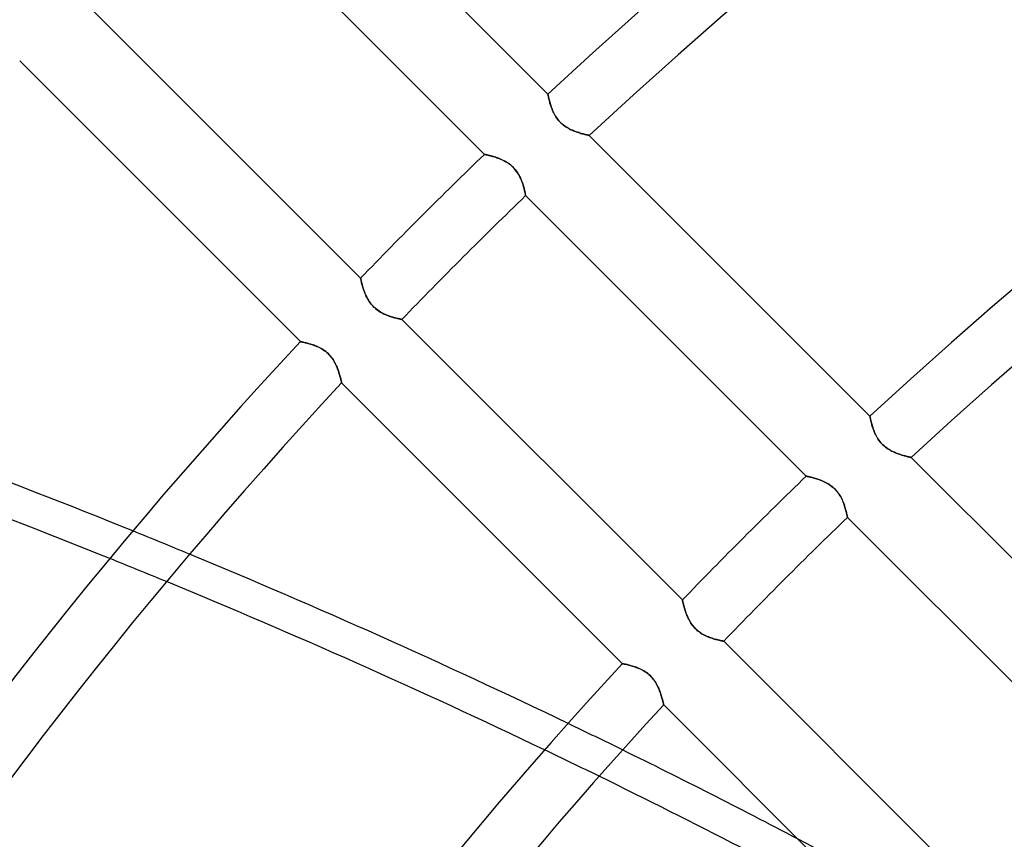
# Model space of a CAD drawing. Header units: millimetres. Extents: x -156 to 156, y -156 to 156.
# Tile 16 of 68: x -67 to -50, y 49 to 63. Entities that reach past the tile are written whole.
import ezdxf

# ---------------------------------------------------------------- set-up
doc = ezdxf.new("R2010")
doc.units = ezdxf.units.MM
doc.layers.add('MAIN-1', color=7, linetype='Continuous')

msp = doc.modelspace()

# ---------------------------------------------------------------- linework, layer by layer
at = {"layer": 'MAIN-1'}
for p, q in [((-57.875, 62.117), (-62.686, 66.928)), ((-63.772, 65.894), (-58.963, 61.085)), ((-61.085, 58.963), (-65.894, 63.772)), ((-66.928, 62.686), (-62.117, 57.875)), ((-57.874, 62.116), (-57.875, 62.117)), ((-57.875, 62.117), (-57.874, 62.116)), ((-57.874, 62.114), (-57.874, 62.116)), ((-57.874, 62.116), (-57.874, 62.114)), ((-57.873, 62.109), (-57.874, 62.114)), ((-57.874, 62.114), (-57.873, 62.109)), ((-57.872, 62.103), (-57.873, 62.109)), ((-57.873, 62.109), (-57.872, 62.103)), ((-57.87, 62.095), (-57.872, 62.103)), ((-57.872, 62.103), (-57.87, 62.095)), ((-57.868, 62.086), (-57.87, 62.095)), ((-57.87, 62.095), (-57.868, 62.086)), ((-57.866, 62.075), (-57.868, 62.086)), ((-57.868, 62.086), (-57.866, 62.075)), ((-57.864, 62.063), (-57.866, 62.075)), ((-57.866, 62.075), (-57.863, 62.062)), ((-57.861, 62.05), (-57.864, 62.063)), ((-57.863, 62.062), (-57.86, 62.048)), ((-57.857, 62.035), (-57.861, 62.05)), ((-57.86, 62.048), (-57.857, 62.033)), ((-57.853, 62.019), (-57.857, 62.035)), ((-57.857, 62.033), (-57.853, 62.017)), ((-57.849, 62.002), (-57.853, 62.019)), ((-57.853, 62.017), (-57.849, 62)), ((-57.844, 61.984), (-57.849, 62.002)), ((-57.849, 62), (-57.844, 61.981)), ((-57.839, 61.965), (-57.844, 61.984)), ((-57.844, 61.981), (-57.838, 61.962)), ((-57.834, 61.946), (-57.839, 61.965)), ((-57.838, 61.962), (-57.832, 61.942)), ((-57.827, 61.925), (-57.834, 61.946)), ((-57.832, 61.942), (-57.826, 61.921)), ((-57.82, 61.904), (-57.827, 61.925)), ((-57.826, 61.921), (-57.819, 61.9)), ((-57.813, 61.883), (-57.82, 61.904)), ((-57.819, 61.9), (-57.811, 61.879)), ((-57.804, 61.861), (-57.813, 61.883)), ((-57.811, 61.879), (-57.803, 61.857)), ((-57.795, 61.839), (-57.804, 61.861)), ((-57.803, 61.857), (-57.794, 61.835)), ((-57.785, 61.816), (-57.795, 61.839)), ((-57.794, 61.835), (-57.784, 61.813)), ((-57.774, 61.794), (-57.785, 61.816)), ((-57.784, 61.813), (-57.773, 61.791)), ((-57.763, 61.771), (-57.774, 61.794)), ((-57.773, 61.791), (-57.762, 61.769)), ((-57.75, 61.749), (-57.763, 61.771)), ((-57.762, 61.769), (-57.749, 61.747)), ((-57.736, 61.727), (-57.75, 61.749)), ((-57.749, 61.747), (-57.735, 61.725)), ((-57.721, 61.705), (-57.736, 61.727)), ((-57.735, 61.725), (-57.72, 61.704)), ((-57.705, 61.683), (-57.721, 61.705)), ((-57.72, 61.704), (-57.704, 61.683)), ((-57.688, 61.662), (-57.705, 61.683)), ((-57.704, 61.683), (-57.688, 61.662)), ((-57.67, 61.642), (-57.688, 61.662)), ((-57.688, 61.662), (-57.67, 61.643)), ((-57.67, 61.643), (-57.651, 61.624)), ((-57.651, 61.623), (-57.67, 61.642)), ((-57.651, 61.624), (-57.631, 61.606)), ((-57.631, 61.605), (-57.651, 61.623)), ((-57.631, 61.606), (-57.611, 61.589)), ((-57.61, 61.588), (-57.631, 61.605)), ((-57.611, 61.589), (-57.59, 61.573)), ((-57.589, 61.572), (-57.61, 61.588)), ((-57.59, 61.573), (-57.568, 61.558)), ((-57.567, 61.557), (-57.589, 61.572)), ((-57.568, 61.558), (-57.546, 61.544)), ((-57.545, 61.543), (-57.567, 61.557)), ((-57.546, 61.544), (-57.524, 61.531)), ((-57.522, 61.53), (-57.545, 61.543)), ((-57.524, 61.531), (-57.502, 61.519)), ((-57.5, 61.518), (-57.522, 61.53)), ((-57.502, 61.519), (-57.479, 61.508)), ((-57.477, 61.507), (-57.5, 61.518)), ((-57.479, 61.508), (-57.457, 61.498)), ((-57.455, 61.497), (-57.477, 61.507)), ((-57.457, 61.498), (-57.435, 61.489)), ((-57.433, 61.488), (-57.455, 61.497)), ((-57.435, 61.489), (-57.413, 61.48)), ((-57.411, 61.479), (-57.433, 61.488)), ((-57.413, 61.48), (-57.391, 61.472)), ((-57.389, 61.471), (-57.411, 61.479)), ((-57.391, 61.472), (-57.37, 61.464)), ((-57.368, 61.463), (-57.389, 61.471)), ((-57.37, 61.464), (-57.349, 61.457)), ((-57.347, 61.457), (-57.368, 61.463)), ((-57.349, 61.457), (-57.328, 61.451)), ((-57.327, 61.45), (-57.347, 61.457)), ((-57.328, 61.451), (-57.308, 61.445)), ((-57.307, 61.444), (-57.327, 61.45)), ((-57.308, 61.445), (-57.29, 61.439)), ((-57.289, 61.439), (-57.307, 61.444)), ((-57.29, 61.439), (-57.272, 61.434)), ((-57.271, 61.434), (-57.289, 61.439)), ((-57.272, 61.434), (-57.255, 61.43)), ((-57.254, 61.43), (-57.271, 61.434)), ((-57.255, 61.43), (-57.239, 61.426)), ((-57.238, 61.426), (-57.254, 61.43)), ((-57.239, 61.426), (-57.225, 61.423)), ((-57.224, 61.422), (-57.238, 61.426)), ((-57.225, 61.423), (-57.212, 61.42)), ((-57.211, 61.419), (-57.224, 61.422)), ((-57.212, 61.42), (-57.2, 61.417)), ((-57.2, 61.417), (-57.211, 61.419)), ((-57.19, 61.415), (-57.2, 61.417)), ((-57.2, 61.417), (-57.19, 61.415)), ((-57.182, 61.413), (-57.19, 61.415)), ((-57.19, 61.415), (-57.182, 61.413)), ((-57.175, 61.411), (-57.182, 61.413)), ((-57.182, 61.413), (-57.176, 61.411)), ((-57.176, 61.411), (-57.171, 61.41)), ((-57.171, 61.41), (-57.175, 61.411)), ((-57.168, 61.41), (-57.171, 61.41)), ((-57.171, 61.41), (-57.168, 61.41)), ((-57.167, 61.41), (-57.168, 61.41)), ((-57.168, 61.41), (-57.167, 61.41)), ((-52.355, 56.598), (-57.167, 61.41)), ((-58.963, 61.085), (-58.963, 61.084)), ((-58.962, 61.084), (-58.963, 61.085)), ((-58.963, 61.084), (-58.96, 61.084)), ((-58.959, 61.084), (-58.962, 61.084)), ((-58.96, 61.084), (-58.956, 61.083)), ((-58.954, 61.083), (-58.959, 61.084)), ((-58.956, 61.083), (-58.951, 61.082)), ((-58.947, 61.081), (-58.954, 61.083)), ((-58.951, 61.082), (-58.944, 61.081)), ((-58.938, 61.079), (-58.947, 61.081)), ((-58.944, 61.081), (-58.935, 61.079)), ((-58.927, 61.077), (-58.938, 61.079)), ((-58.935, 61.079), (-58.925, 61.077)), ((-58.915, 61.074), (-58.927, 61.077)), ((-58.925, 61.077), (-58.914, 61.074)), ((-58.901, 61.071), (-58.915, 61.074)), ((-58.914, 61.074), (-58.902, 61.071)), ((-58.902, 61.071), (-58.888, 61.068)), ((-58.885, 61.067), (-58.901, 61.071)), ((-58.888, 61.068), (-58.874, 61.064)), ((-58.868, 61.063), (-58.885, 61.067)), ((-58.874, 61.064), (-58.858, 61.06)), ((-58.85, 61.058), (-58.868, 61.063)), ((-58.858, 61.06), (-58.842, 61.056)), ((-58.831, 61.053), (-58.85, 61.058)), ((-58.842, 61.056), (-58.824, 61.051)), ((-58.811, 61.047), (-58.831, 61.053)), ((-58.824, 61.051), (-58.806, 61.046)), ((-58.79, 61.041), (-58.811, 61.047)), ((-58.806, 61.046), (-58.787, 61.04)), ((-58.768, 61.034), (-58.79, 61.041)), ((-58.787, 61.04), (-58.768, 61.034)), ((-58.768, 61.034), (-58.749, 61.027)), ((-58.746, 61.026), (-58.768, 61.034)), ((-58.749, 61.027), (-58.729, 61.02)), ((-58.723, 61.017), (-58.746, 61.026)), ((-58.729, 61.02), (-58.708, 61.012)), ((-58.699, 61.008), (-58.723, 61.017)), ((-58.708, 61.012), (-58.688, 61.004)), ((-58.675, 60.998), (-58.699, 61.008)), ((-58.688, 61.004), (-58.668, 60.995)), ((-58.651, 60.987), (-58.675, 60.998)), ((-58.668, 60.995), (-58.647, 60.985)), ((-58.627, 60.975), (-58.651, 60.987)), ((-58.647, 60.985), (-58.626, 60.975)), ((-58.603, 60.962), (-58.627, 60.975)), ((-58.626, 60.975), (-58.605, 60.963)), ((-58.605, 60.963), (-58.585, 60.951)), ((-58.579, 60.947), (-58.603, 60.962)), ((-58.585, 60.951), (-58.564, 60.938)), ((-58.555, 60.932), (-58.579, 60.947)), ((-58.564, 60.938), (-58.544, 60.924)), ((-58.532, 60.915), (-58.555, 60.932)), ((-58.544, 60.924), (-58.524, 60.909)), ((-58.509, 60.897), (-58.532, 60.915)), ((-58.524, 60.909), (-58.505, 60.894)), ((-58.487, 60.878), (-58.509, 60.897)), ((-58.505, 60.894), (-58.486, 60.877)), ((-58.467, 60.858), (-58.487, 60.878)), ((-58.486, 60.877), (-58.469, 60.86)), ((-58.469, 60.86), (-58.452, 60.842)), ((-58.447, 60.837), (-58.467, 60.858)), ((-58.452, 60.842), (-58.435, 60.823)), ((-58.429, 60.815), (-58.447, 60.837)), ((-58.435, 60.823), (-58.42, 60.803)), ((-58.412, 60.792), (-58.429, 60.815)), ((-58.42, 60.803), (-58.405, 60.783)), ((-58.396, 60.768), (-58.412, 60.792)), ((-58.405, 60.783), (-58.392, 60.763)), ((-58.381, 60.745), (-58.396, 60.768)), ((-58.392, 60.763), (-58.379, 60.742)), ((-58.367, 60.721), (-58.381, 60.745)), ((-58.379, 60.742), (-58.368, 60.721)), ((-58.368, 60.721), (-58.357, 60.7)), ((-58.355, 60.697), (-58.367, 60.721)), ((-58.357, 60.7), (-58.347, 60.68)), ((-58.344, 60.673), (-58.355, 60.697)), ((-58.347, 60.68), (-58.338, 60.659)), ((-58.333, 60.649), (-58.344, 60.673)), ((-58.338, 60.659), (-58.329, 60.638)), ((-58.324, 60.625), (-58.333, 60.649)), ((-58.329, 60.638), (-58.321, 60.617)), ((-58.315, 60.602), (-58.324, 60.625)), ((-58.321, 60.617), (-58.314, 60.597)), ((-58.307, 60.579), (-58.315, 60.602)), ((-58.314, 60.597), (-58.307, 60.577)), ((-58.3, 60.557), (-58.307, 60.579)), ((-58.307, 60.577), (-58.3, 60.557)), ((-58.3, 60.557), (-58.295, 60.538)), ((-58.294, 60.535), (-58.3, 60.557)), ((-58.295, 60.538), (-58.289, 60.52)), ((-58.288, 60.514), (-58.294, 60.535)), ((-58.289, 60.52), (-58.284, 60.502)), ((-58.282, 60.494), (-58.288, 60.514)), ((-58.284, 60.502), (-58.28, 60.485)), ((-58.278, 60.475), (-58.282, 60.494)), ((-58.28, 60.485), (-58.276, 60.469)), ((-58.273, 60.458), (-58.278, 60.475)), ((-58.276, 60.469), (-58.272, 60.454)), ((-58.27, 60.442), (-58.273, 60.458)), ((-58.272, 60.454), (-58.269, 60.44)), ((-58.266, 60.427), (-58.27, 60.442)), ((-58.269, 60.44), (-58.266, 60.428)), ((-58.266, 60.428), (-58.264, 60.416)), ((-58.264, 60.415), (-58.266, 60.427)), ((-58.264, 60.416), (-58.262, 60.406)), ((-58.261, 60.403), (-58.264, 60.415)), ((-58.262, 60.406), (-58.26, 60.398)), ((-58.259, 60.394), (-58.261, 60.403)), ((-58.26, 60.398), (-58.259, 60.39)), ((-58.258, 60.387), (-58.259, 60.394)), ((-58.259, 60.39), (-58.258, 60.385)), ((-58.257, 60.382), (-58.258, 60.387)), ((-58.258, 60.385), (-58.257, 60.381)), ((-58.256, 60.379), (-58.257, 60.382)), ((-58.257, 60.381), (-58.256, 60.378)), ((-58.256, 60.377), (-58.256, 60.379)), ((-58.256, 60.378), (-58.256, 60.377)), ((-58.256, 60.377), (-53.447, 55.568)), ((-61.084, 58.962), (-61.085, 58.963)), ((-61.085, 58.963), (-61.084, 58.963)), ((-61.084, 58.963), (-61.084, 58.96)), ((-61.084, 58.959), (-61.084, 58.962)), ((-61.084, 58.96), (-61.083, 58.956)), ((-61.083, 58.954), (-61.084, 58.959)), ((-61.083, 58.956), (-61.082, 58.951)), ((-61.081, 58.947), (-61.083, 58.954)), ((-61.082, 58.951), (-61.081, 58.944)), ((-61.079, 58.938), (-61.081, 58.947)), ((-61.081, 58.944), (-61.079, 58.935)), ((-61.077, 58.927), (-61.079, 58.938)), ((-61.079, 58.935), (-61.077, 58.925)), ((-61.074, 58.915), (-61.077, 58.927)), ((-61.077, 58.925), (-61.074, 58.914)), ((-61.071, 58.901), (-61.074, 58.915)), ((-61.074, 58.914), (-61.071, 58.902)), ((-61.071, 58.902), (-61.068, 58.888)), ((-61.067, 58.885), (-61.071, 58.901)), ((-61.068, 58.888), (-61.064, 58.874)), ((-61.063, 58.868), (-61.067, 58.885)), ((-61.064, 58.874), (-61.06, 58.858)), ((-61.058, 58.85), (-61.063, 58.868)), ((-61.06, 58.858), (-61.056, 58.842)), ((-61.053, 58.831), (-61.058, 58.85)), ((-61.056, 58.842), (-61.051, 58.824)), ((-61.047, 58.811), (-61.053, 58.831)), ((-61.051, 58.824), (-61.046, 58.806)), ((-61.041, 58.79), (-61.047, 58.811)), ((-61.046, 58.806), (-61.04, 58.787)), ((-61.034, 58.768), (-61.041, 58.79)), ((-61.04, 58.787), (-61.034, 58.768)), ((-61.026, 58.746), (-61.034, 58.768)), ((-61.034, 58.768), (-61.027, 58.749)), ((-61.027, 58.749), (-61.02, 58.729)), ((-61.017, 58.723), (-61.026, 58.746)), ((-61.02, 58.729), (-61.012, 58.708)), ((-61.008, 58.699), (-61.017, 58.723)), ((-61.012, 58.708), (-61.004, 58.688)), ((-60.998, 58.675), (-61.008, 58.699)), ((-61.004, 58.688), (-60.995, 58.668)), ((-60.987, 58.651), (-60.998, 58.675)), ((-60.995, 58.668), (-60.985, 58.647)), ((-60.975, 58.627), (-60.987, 58.651)), ((-60.985, 58.647), (-60.975, 58.626)), ((-60.962, 58.603), (-60.975, 58.627)), ((-60.975, 58.626), (-60.963, 58.605)), ((-60.963, 58.605), (-60.951, 58.585)), ((-60.947, 58.579), (-60.962, 58.603)), ((-60.951, 58.585), (-60.938, 58.564)), ((-60.932, 58.555), (-60.947, 58.579)), ((-60.938, 58.564), (-60.924, 58.544)), ((-60.915, 58.532), (-60.932, 58.555)), ((-60.924, 58.544), (-60.909, 58.524)), ((-60.897, 58.509), (-60.915, 58.532)), ((-60.909, 58.524), (-60.894, 58.505)), ((-60.878, 58.487), (-60.897, 58.509)), ((-60.894, 58.505), (-60.877, 58.486)), ((-60.858, 58.467), (-60.878, 58.487)), ((-60.877, 58.486), (-60.86, 58.469)), ((-60.86, 58.469), (-60.842, 58.452)), ((-60.837, 58.447), (-60.858, 58.467)), ((-60.842, 58.452), (-60.823, 58.435)), ((-60.815, 58.429), (-60.837, 58.447)), ((-60.823, 58.435), (-60.803, 58.42)), ((-60.792, 58.412), (-60.815, 58.429)), ((-60.803, 58.42), (-60.783, 58.405)), ((-60.768, 58.396), (-60.792, 58.412)), ((-60.783, 58.405), (-60.763, 58.392)), ((-60.745, 58.381), (-60.768, 58.396)), ((-60.763, 58.392), (-60.742, 58.379)), ((-60.721, 58.367), (-60.745, 58.381)), ((-60.742, 58.379), (-60.721, 58.368)), ((-60.721, 58.368), (-60.7, 58.357)), ((-60.697, 58.355), (-60.721, 58.367)), ((-60.7, 58.357), (-60.68, 58.347)), ((-60.673, 58.344), (-60.697, 58.355)), ((-60.68, 58.347), (-60.659, 58.338)), ((-60.649, 58.333), (-60.673, 58.344)), ((-60.659, 58.338), (-60.638, 58.329)), ((-60.625, 58.324), (-60.649, 58.333)), ((-60.638, 58.329), (-60.617, 58.321)), ((-60.602, 58.315), (-60.625, 58.324)), ((-60.617, 58.321), (-60.597, 58.314)), ((-60.579, 58.307), (-60.602, 58.315)), ((-60.597, 58.314), (-60.577, 58.307)), ((-60.557, 58.3), (-60.579, 58.307)), ((-60.577, 58.307), (-60.557, 58.3)), ((-60.535, 58.294), (-60.557, 58.3)), ((-60.557, 58.3), (-60.538, 58.295)), ((-60.538, 58.295), (-60.52, 58.289)), ((-60.514, 58.288), (-60.535, 58.294)), ((-60.52, 58.289), (-60.502, 58.284)), ((-60.494, 58.282), (-60.514, 58.288)), ((-60.502, 58.284), (-60.485, 58.28)), ((-60.475, 58.278), (-60.494, 58.282)), ((-60.485, 58.28), (-60.469, 58.276)), ((-60.458, 58.273), (-60.475, 58.278)), ((-60.469, 58.276), (-60.454, 58.272)), ((-60.442, 58.27), (-60.458, 58.273)), ((-60.454, 58.272), (-60.44, 58.269)), ((-60.427, 58.266), (-60.442, 58.27)), ((-60.44, 58.269), (-60.428, 58.266)), ((-60.428, 58.266), (-60.416, 58.264)), ((-60.415, 58.264), (-60.427, 58.266)), ((-60.416, 58.264), (-60.406, 58.262)), ((-60.403, 58.261), (-60.415, 58.264)), ((-60.406, 58.262), (-60.398, 58.26)), ((-60.394, 58.259), (-60.403, 58.261)), ((-60.398, 58.26), (-60.39, 58.259)), ((-60.387, 58.258), (-60.394, 58.259)), ((-60.39, 58.259), (-60.385, 58.258)), ((-60.382, 58.257), (-60.387, 58.258)), ((-60.385, 58.258), (-60.381, 58.257)), ((-60.379, 58.256), (-60.382, 58.257)), ((-60.381, 58.257), (-60.378, 58.256)), ((-60.377, 58.256), (-60.379, 58.256)), ((-60.378, 58.256), (-60.377, 58.256)), ((-55.568, 53.447), (-60.377, 58.256)), ((-62.117, 57.875), (-62.116, 57.874)), ((-62.116, 57.874), (-62.117, 57.875)), ((-62.116, 57.874), (-62.114, 57.874)), ((-62.114, 57.874), (-62.116, 57.874)), ((-62.114, 57.874), (-62.109, 57.873)), ((-62.109, 57.873), (-62.114, 57.874)), ((-62.109, 57.873), (-62.103, 57.872)), ((-62.103, 57.872), (-62.109, 57.873)), ((-62.103, 57.872), (-62.095, 57.87)), ((-62.095, 57.87), (-62.103, 57.872)), ((-62.095, 57.87), (-62.086, 57.868)), ((-62.086, 57.868), (-62.095, 57.87)), ((-62.086, 57.868), (-62.075, 57.866)), ((-62.075, 57.866), (-62.086, 57.868)), ((-62.075, 57.866), (-62.062, 57.863)), ((-62.063, 57.864), (-62.075, 57.866)), ((-62.05, 57.861), (-62.063, 57.864)), ((-62.062, 57.863), (-62.048, 57.86)), ((-62.035, 57.857), (-62.05, 57.861)), ((-62.048, 57.86), (-62.033, 57.857)), ((-62.019, 57.853), (-62.035, 57.857)), ((-62.033, 57.857), (-62.017, 57.853)), ((-62.002, 57.849), (-62.019, 57.853)), ((-62.017, 57.853), (-62, 57.849)), ((-61.984, 57.844), (-62.002, 57.849)), ((-62, 57.849), (-61.981, 57.844)), ((-61.965, 57.839), (-61.984, 57.844)), ((-61.981, 57.844), (-61.962, 57.838)), ((-61.946, 57.834), (-61.965, 57.839)), ((-61.962, 57.838), (-61.942, 57.832)), ((-61.925, 57.827), (-61.946, 57.834)), ((-61.942, 57.832), (-61.921, 57.826)), ((-61.904, 57.82), (-61.925, 57.827)), ((-61.921, 57.826), (-61.9, 57.819)), ((-61.883, 57.813), (-61.904, 57.82)), ((-61.9, 57.819), (-61.879, 57.811)), ((-61.861, 57.804), (-61.883, 57.813)), ((-61.879, 57.811), (-61.857, 57.803)), ((-61.839, 57.795), (-61.861, 57.804)), ((-61.857, 57.803), (-61.835, 57.794)), ((-61.816, 57.785), (-61.839, 57.795)), ((-61.835, 57.794), (-61.813, 57.784)), ((-61.794, 57.774), (-61.816, 57.785)), ((-61.813, 57.784), (-61.791, 57.773)), ((-61.771, 57.763), (-61.794, 57.774)), ((-61.791, 57.773), (-61.769, 57.762)), ((-61.749, 57.75), (-61.771, 57.763)), ((-61.769, 57.762), (-61.747, 57.749)), ((-61.727, 57.736), (-61.749, 57.75)), ((-61.747, 57.749), (-61.725, 57.735)), ((-61.705, 57.721), (-61.727, 57.736)), ((-61.725, 57.735), (-61.704, 57.72)), ((-61.683, 57.705), (-61.705, 57.721)), ((-61.704, 57.72), (-61.683, 57.704)), ((-61.662, 57.688), (-61.683, 57.705)), ((-61.683, 57.704), (-61.662, 57.688)), ((-61.662, 57.688), (-61.643, 57.67)), ((-61.642, 57.67), (-61.662, 57.688)), ((-61.643, 57.67), (-61.624, 57.651)), ((-61.623, 57.651), (-61.642, 57.67)), ((-61.624, 57.651), (-61.606, 57.631)), ((-61.605, 57.631), (-61.623, 57.651)), ((-61.606, 57.631), (-61.589, 57.611)), ((-61.588, 57.61), (-61.605, 57.631)), ((-61.589, 57.611), (-61.573, 57.59)), ((-61.572, 57.589), (-61.588, 57.61)), ((-61.573, 57.59), (-61.558, 57.568)), ((-61.557, 57.567), (-61.572, 57.589)), ((-61.558, 57.568), (-61.544, 57.546)), ((-61.543, 57.545), (-61.557, 57.567)), ((-61.544, 57.546), (-61.531, 57.524)), ((-61.53, 57.522), (-61.543, 57.545)), ((-61.531, 57.524), (-61.519, 57.502)), ((-61.518, 57.5), (-61.53, 57.522)), ((-61.519, 57.502), (-61.508, 57.479)), ((-61.507, 57.477), (-61.518, 57.5)), ((-61.508, 57.479), (-61.498, 57.457)), ((-61.497, 57.455), (-61.507, 57.477)), ((-61.498, 57.457), (-61.489, 57.435)), ((-61.488, 57.433), (-61.497, 57.455)), ((-61.489, 57.435), (-61.48, 57.413)), ((-61.479, 57.411), (-61.488, 57.433)), ((-61.48, 57.413), (-61.472, 57.391)), ((-61.471, 57.389), (-61.479, 57.411)), ((-61.472, 57.391), (-61.464, 57.37)), ((-61.463, 57.368), (-61.471, 57.389)), ((-61.464, 57.37), (-61.457, 57.349)), ((-61.457, 57.347), (-61.463, 57.368)), ((-61.457, 57.349), (-61.451, 57.328)), ((-61.45, 57.327), (-61.457, 57.347)), ((-61.451, 57.328), (-61.445, 57.308)), ((-61.444, 57.307), (-61.45, 57.327)), ((-61.445, 57.308), (-61.439, 57.29)), ((-61.439, 57.289), (-61.444, 57.307)), ((-61.439, 57.29), (-61.434, 57.272)), ((-61.434, 57.271), (-61.439, 57.289)), ((-61.434, 57.272), (-61.43, 57.255)), ((-61.43, 57.254), (-61.434, 57.271)), ((-61.43, 57.255), (-61.426, 57.239)), ((-61.426, 57.238), (-61.43, 57.254)), ((-61.426, 57.239), (-61.423, 57.225)), ((-61.422, 57.224), (-61.426, 57.238)), ((-61.423, 57.225), (-61.42, 57.212)), ((-61.419, 57.211), (-61.422, 57.224)), ((-61.42, 57.212), (-61.417, 57.2)), ((-61.417, 57.2), (-61.419, 57.211)), ((-61.417, 57.2), (-61.415, 57.19)), ((-61.415, 57.19), (-61.417, 57.2)), ((-61.415, 57.19), (-61.413, 57.182)), ((-61.413, 57.182), (-61.415, 57.19)), ((-61.413, 57.182), (-61.411, 57.176)), ((-61.411, 57.175), (-61.413, 57.182)), ((-61.411, 57.176), (-61.41, 57.171)), ((-61.41, 57.171), (-61.411, 57.175)), ((-61.41, 57.171), (-61.41, 57.168)), ((-61.41, 57.168), (-61.41, 57.171)), ((-61.41, 57.168), (-61.41, 57.167)), ((-61.41, 57.167), (-61.41, 57.168)), ((-61.41, 57.167), (-56.598, 52.355)), ((-52.355, 56.597), (-52.355, 56.598)), ((-52.355, 56.598), (-52.355, 56.597)), ((-52.355, 56.594), (-52.355, 56.597)), ((-52.355, 56.597), (-52.355, 56.594)), ((-52.354, 56.59), (-52.355, 56.594)), ((-52.355, 56.594), (-52.354, 56.59)), ((-52.353, 56.584), (-52.354, 56.59)), ((-52.354, 56.59), (-52.353, 56.584)), ((-52.351, 56.576), (-52.353, 56.584)), ((-52.353, 56.584), (-52.351, 56.576)), ((-52.349, 56.567), (-52.351, 56.576)), ((-52.351, 56.576), (-52.349, 56.566)), ((-52.347, 56.556), (-52.349, 56.567)), ((-52.349, 56.566), (-52.347, 56.555)), ((-52.344, 56.544), (-52.347, 56.556)), ((-52.347, 56.555), (-52.344, 56.543)), ((-52.341, 56.53), (-52.344, 56.544)), ((-52.344, 56.543), (-52.341, 56.529)), ((-52.338, 56.516), (-52.341, 56.53)), ((-52.341, 56.529), (-52.338, 56.514)), ((-52.334, 56.5), (-52.338, 56.516)), ((-52.338, 56.514), (-52.334, 56.498)), ((-52.33, 56.483), (-52.334, 56.5)), ((-52.334, 56.498), (-52.329, 56.48)), ((-52.325, 56.465), (-52.33, 56.483)), ((-52.329, 56.48), (-52.325, 56.462)), ((-52.32, 56.446), (-52.325, 56.465)), ((-52.325, 56.462), (-52.319, 56.443)), ((-52.314, 56.427), (-52.32, 56.446)), ((-52.319, 56.443), (-52.313, 56.423)), ((-52.308, 56.406), (-52.314, 56.427)), ((-52.313, 56.423), (-52.307, 56.402)), ((-52.301, 56.385), (-52.308, 56.406)), ((-52.307, 56.402), (-52.3, 56.381)), ((-52.294, 56.364), (-52.301, 56.385)), ((-52.3, 56.381), (-52.292, 56.36)), ((-52.285, 56.342), (-52.294, 56.364)), ((-52.292, 56.36), (-52.284, 56.338)), ((-52.276, 56.32), (-52.285, 56.342)), ((-52.284, 56.338), (-52.275, 56.316)), ((-52.266, 56.297), (-52.276, 56.32)), ((-52.275, 56.316), (-52.265, 56.294)), ((-52.255, 56.275), (-52.266, 56.297)), ((-52.265, 56.294), (-52.254, 56.272)), ((-52.244, 56.252), (-52.255, 56.275)), ((-52.254, 56.272), (-52.242, 56.25)), ((-52.231, 56.23), (-52.244, 56.252)), ((-52.242, 56.25), (-52.23, 56.228)), ((-52.217, 56.207), (-52.231, 56.23)), ((-52.23, 56.228), (-52.216, 56.206)), ((-52.202, 56.185), (-52.217, 56.207)), ((-52.216, 56.206), (-52.201, 56.185)), ((-52.186, 56.164), (-52.202, 56.185)), ((-52.201, 56.185), (-52.185, 56.163)), ((-52.169, 56.143), (-52.186, 56.164)), ((-52.185, 56.163), (-52.168, 56.143)), ((-52.15, 56.123), (-52.169, 56.143)), ((-52.168, 56.143), (-52.151, 56.123)), ((-52.151, 56.123), (-52.132, 56.105)), ((-52.131, 56.104), (-52.15, 56.123)), ((-52.132, 56.105), (-52.112, 56.087)), ((-52.112, 56.086), (-52.131, 56.104)), ((-52.112, 56.087), (-52.092, 56.07)), ((-52.091, 56.069), (-52.112, 56.086)), ((-52.092, 56.07), (-52.071, 56.054)), ((-52.07, 56.053), (-52.091, 56.069)), ((-52.071, 56.054), (-52.049, 56.039)), ((-52.048, 56.038), (-52.07, 56.053)), ((-52.049, 56.039), (-52.027, 56.025)), ((-52.025, 56.024), (-52.048, 56.038)), ((-52.027, 56.025), (-52.005, 56.012)), ((-52.003, 56.011), (-52.025, 56.024)), ((-52.005, 56.012), (-51.982, 56)), ((-51.98, 55.999), (-52.003, 56.011)), ((-51.982, 56), (-51.96, 55.989)), ((-51.958, 55.988), (-51.98, 55.999)), ((-51.96, 55.989), (-51.938, 55.979)), ((-51.936, 55.978), (-51.958, 55.988)), ((-51.938, 55.979), (-51.916, 55.969)), ((-51.914, 55.969), (-51.936, 55.978)), ((-51.916, 55.969), (-51.894, 55.961)), ((-51.892, 55.96), (-51.914, 55.969)), ((-51.894, 55.961), (-51.872, 55.952)), ((-51.87, 55.952), (-51.892, 55.96)), ((-51.872, 55.952), (-51.85, 55.945)), ((-51.849, 55.944), (-51.87, 55.952)), ((-51.85, 55.945), (-51.829, 55.938)), ((-51.828, 55.937), (-51.849, 55.944)), ((-51.829, 55.938), (-51.809, 55.931)), ((-51.808, 55.931), (-51.828, 55.937)), ((-51.809, 55.931), (-51.789, 55.926)), ((-51.788, 55.925), (-51.808, 55.931)), ((-51.789, 55.926), (-51.77, 55.92)), ((-51.769, 55.92), (-51.788, 55.925)), ((-51.77, 55.92), (-51.752, 55.915)), ((-51.751, 55.915), (-51.769, 55.92)), ((-51.752, 55.915), (-51.736, 55.911)), ((-51.735, 55.911), (-51.751, 55.915)), ((-51.736, 55.911), (-51.72, 55.907)), ((-51.719, 55.907), (-51.735, 55.911)), ((-51.72, 55.907), (-51.706, 55.903)), ((-51.705, 55.903), (-51.719, 55.907)), ((-51.706, 55.903), (-51.693, 55.9)), ((-51.692, 55.9), (-51.705, 55.903)), ((-51.693, 55.9), (-51.681, 55.898)), ((-51.681, 55.898), (-51.692, 55.9)), ((-51.671, 55.895), (-51.681, 55.898)), ((-51.681, 55.898), (-51.671, 55.895)), ((-51.662, 55.894), (-51.671, 55.895)), ((-51.671, 55.895), (-51.663, 55.894)), ((-51.663, 55.894), (-51.656, 55.892)), ((-51.656, 55.892), (-51.662, 55.894)), ((-51.651, 55.891), (-51.656, 55.892)), ((-51.656, 55.892), (-51.652, 55.891)), ((-51.652, 55.891), (-51.649, 55.891)), ((-51.649, 55.891), (-51.651, 55.891)), ((-51.648, 55.89), (-51.649, 55.891)), ((-51.649, 55.891), (-51.648, 55.89)), ((-46.835, 51.078), (-51.648, 55.89)), ((-53.447, 55.568), (-53.446, 55.568)), ((-53.446, 55.568), (-53.447, 55.568)), ((-53.446, 55.568), (-53.443, 55.568)), ((-53.443, 55.568), (-53.446, 55.568)), ((-53.443, 55.568), (-53.439, 55.567)), ((-53.439, 55.567), (-53.443, 55.568)), ((-53.439, 55.567), (-53.432, 55.565)), ((-53.432, 55.565), (-53.439, 55.567)), ((-53.432, 55.565), (-53.424, 55.563)), ((-53.424, 55.563), (-53.432, 55.565)), ((-53.424, 55.563), (-53.414, 55.561)), ((-53.414, 55.561), (-53.424, 55.563)), ((-53.414, 55.561), (-53.403, 55.559)), ((-53.403, 55.559), (-53.414, 55.561)), ((-53.403, 55.559), (-53.39, 55.556)), ((-53.39, 55.556), (-53.403, 55.559)), ((-53.39, 55.556), (-53.376, 55.553)), ((-53.376, 55.552), (-53.39, 55.556)), ((-53.376, 55.553), (-53.361, 55.549)), ((-53.36, 55.549), (-53.376, 55.552)), ((-53.361, 55.549), (-53.344, 55.544)), ((-53.344, 55.544), (-53.36, 55.549)), ((-53.344, 55.544), (-53.327, 55.54)), ((-53.326, 55.54), (-53.344, 55.544)), ((-53.327, 55.54), (-53.308, 55.535)), ((-53.308, 55.534), (-53.326, 55.54)), ((-53.308, 55.535), (-53.289, 55.529)), ((-53.288, 55.529), (-53.308, 55.534)), ((-53.289, 55.529), (-53.268, 55.523)), ((-53.268, 55.522), (-53.288, 55.529)), ((-53.268, 55.523), (-53.248, 55.516)), ((-53.247, 55.516), (-53.268, 55.522)), ((-53.248, 55.516), (-53.227, 55.509)), ((-53.226, 55.508), (-53.247, 55.516)), ((-53.227, 55.509), (-53.205, 55.501)), ((-53.204, 55.5), (-53.226, 55.508)), ((-53.205, 55.501), (-53.183, 55.492)), ((-53.182, 55.491), (-53.204, 55.5)), ((-53.183, 55.492), (-53.161, 55.483)), ((-53.16, 55.482), (-53.182, 55.491)), ((-53.161, 55.483), (-53.139, 55.473)), ((-53.137, 55.472), (-53.16, 55.482)), ((-53.139, 55.473), (-53.117, 55.462)), ((-53.115, 55.461), (-53.137, 55.472)), ((-53.117, 55.462), (-53.095, 55.45)), ((-53.093, 55.449), (-53.115, 55.461)), ((-53.095, 55.45), (-53.073, 55.437)), ((-53.071, 55.436), (-53.093, 55.449)), ((-53.073, 55.437), (-53.051, 55.424)), ((-53.049, 55.423), (-53.071, 55.436)), ((-53.051, 55.424), (-53.029, 55.409)), ((-53.027, 55.408), (-53.049, 55.423)), ((-53.029, 55.409), (-53.008, 55.393)), ((-53.006, 55.392), (-53.027, 55.408)), ((-53.008, 55.393), (-52.987, 55.376)), ((-52.986, 55.375), (-53.006, 55.392)), ((-52.987, 55.376), (-52.968, 55.359)), ((-52.966, 55.357), (-52.986, 55.375)), ((-52.968, 55.359), (-52.949, 55.34)), ((-52.947, 55.338), (-52.966, 55.357)), ((-52.949, 55.34), (-52.931, 55.321)), ((-52.929, 55.319), (-52.947, 55.338)), ((-52.931, 55.321), (-52.914, 55.3)), ((-52.912, 55.298), (-52.929, 55.319)), ((-52.914, 55.3), (-52.898, 55.279)), ((-52.896, 55.277), (-52.912, 55.298)), ((-52.898, 55.279), (-52.883, 55.257)), ((-52.881, 55.256), (-52.896, 55.277)), ((-52.883, 55.257), (-52.869, 55.236)), ((-52.868, 55.234), (-52.881, 55.256)), ((-52.869, 55.236), (-52.856, 55.213)), ((-52.855, 55.212), (-52.868, 55.234)), ((-52.856, 55.213), (-52.844, 55.191)), ((-52.843, 55.189), (-52.855, 55.212)), ((-52.844, 55.191), (-52.833, 55.169)), ((-52.832, 55.167), (-52.843, 55.189)), ((-52.833, 55.169), (-52.823, 55.147)), ((-52.822, 55.145), (-52.832, 55.167)), ((-52.823, 55.147), (-52.814, 55.125)), ((-52.813, 55.123), (-52.822, 55.145)), ((-52.814, 55.125), (-52.805, 55.103)), ((-52.805, 55.102), (-52.813, 55.123)), ((-52.805, 55.103), (-52.797, 55.081)), ((-52.797, 55.08), (-52.805, 55.102)), ((-52.797, 55.081), (-52.79, 55.06)), ((-52.79, 55.059), (-52.797, 55.08)), ((-52.79, 55.06), (-52.783, 55.039)), ((-52.783, 55.039), (-52.79, 55.059)), ((-52.783, 55.039), (-52.777, 55.019)), ((-52.777, 55.018), (-52.783, 55.039)), ((-52.777, 55.019), (-52.772, 54.999)), ((-52.772, 54.999), (-52.777, 55.018)), ((-52.772, 54.999), (-52.767, 54.981)), ((-52.767, 54.981), (-52.772, 54.999)), ((-52.767, 54.981), (-52.762, 54.963)), ((-52.762, 54.963), (-52.767, 54.981)), ((-52.762, 54.963), (-52.758, 54.946)), ((-52.758, 54.946), (-52.762, 54.963)), ((-52.758, 54.946), (-52.755, 54.931)), ((-52.755, 54.931), (-52.758, 54.946)), ((-52.755, 54.931), (-52.751, 54.917)), ((-52.751, 54.917), (-52.755, 54.931)), ((-52.751, 54.917), (-52.749, 54.904)), ((-52.749, 54.904), (-52.751, 54.917)), ((-52.749, 54.904), (-52.746, 54.893)), ((-52.746, 54.893), (-52.749, 54.904)), ((-52.746, 54.893), (-52.744, 54.884)), ((-52.744, 54.884), (-52.746, 54.893)), ((-52.744, 54.884), (-52.743, 54.876)), ((-52.743, 54.876), (-52.744, 54.884)), ((-52.743, 54.876), (-52.741, 54.869)), ((-52.741, 54.869), (-52.743, 54.876)), ((-52.741, 54.869), (-52.74, 54.865)), ((-52.74, 54.865), (-52.741, 54.869)), ((-52.74, 54.865), (-52.74, 54.862)), ((-52.74, 54.862), (-52.74, 54.865)), ((-52.74, 54.862), (-52.74, 54.861)), ((-52.74, 54.861), (-52.74, 54.862)), ((-52.74, 54.861), (-47.93, 50.052)), ((-55.568, 53.446), (-55.568, 53.447)), ((-55.568, 53.447), (-55.568, 53.446)), ((-55.568, 53.443), (-55.568, 53.446)), ((-55.568, 53.446), (-55.568, 53.443)), ((-55.567, 53.439), (-55.568, 53.443)), ((-55.568, 53.443), (-55.567, 53.439)), ((-55.565, 53.432), (-55.567, 53.439)), ((-55.567, 53.439), (-55.565, 53.432)), ((-55.563, 53.424), (-55.565, 53.432)), ((-55.565, 53.432), (-55.563, 53.424)), ((-55.561, 53.414), (-55.563, 53.424)), ((-55.563, 53.424), (-55.561, 53.414)), ((-55.559, 53.403), (-55.561, 53.414)), ((-55.561, 53.414), (-55.559, 53.403)), ((-55.556, 53.39), (-55.559, 53.403)), ((-55.559, 53.403), (-55.556, 53.39)), ((-55.552, 53.376), (-55.556, 53.39)), ((-55.556, 53.39), (-55.553, 53.376)), ((-55.553, 53.376), (-55.549, 53.361)), ((-55.549, 53.36), (-55.552, 53.376)), ((-55.549, 53.361), (-55.544, 53.344)), ((-55.544, 53.344), (-55.549, 53.36)), ((-55.54, 53.326), (-55.544, 53.344)), ((-55.544, 53.344), (-55.54, 53.327)), ((-55.54, 53.327), (-55.535, 53.308)), ((-55.534, 53.308), (-55.54, 53.326)), ((-55.535, 53.308), (-55.529, 53.289)), ((-55.529, 53.288), (-55.534, 53.308)), ((-55.529, 53.289), (-55.523, 53.268)), ((-55.522, 53.268), (-55.529, 53.288)), ((-55.523, 53.268), (-55.516, 53.248)), ((-55.516, 53.247), (-55.522, 53.268)), ((-55.516, 53.248), (-55.509, 53.227)), ((-55.508, 53.226), (-55.516, 53.247)), ((-55.509, 53.227), (-55.501, 53.205)), ((-55.5, 53.204), (-55.508, 53.226)), ((-55.501, 53.205), (-55.492, 53.183)), ((-55.491, 53.182), (-55.5, 53.204)), ((-55.492, 53.183), (-55.483, 53.161)), ((-55.482, 53.16), (-55.491, 53.182)), ((-55.483, 53.161), (-55.473, 53.139)), ((-55.472, 53.137), (-55.482, 53.16)), ((-55.473, 53.139), (-55.462, 53.117)), ((-55.461, 53.115), (-55.472, 53.137)), ((-55.462, 53.117), (-55.45, 53.095)), ((-55.449, 53.093), (-55.461, 53.115)), ((-55.45, 53.095), (-55.437, 53.073)), ((-55.436, 53.071), (-55.449, 53.093)), ((-55.437, 53.073), (-55.424, 53.051)), ((-55.423, 53.049), (-55.436, 53.071)), ((-55.424, 53.051), (-55.409, 53.029)), ((-55.408, 53.027), (-55.423, 53.049)), ((-55.409, 53.029), (-55.393, 53.008)), ((-55.392, 53.006), (-55.408, 53.027)), ((-55.393, 53.008), (-55.376, 52.987)), ((-55.375, 52.986), (-55.392, 53.006)), ((-55.376, 52.987), (-55.359, 52.968)), ((-55.357, 52.966), (-55.375, 52.986)), ((-55.359, 52.968), (-55.34, 52.949)), ((-55.338, 52.947), (-55.357, 52.966)), ((-55.34, 52.949), (-55.321, 52.931)), ((-55.319, 52.929), (-55.338, 52.947)), ((-55.321, 52.931), (-55.3, 52.914)), ((-55.298, 52.912), (-55.319, 52.929)), ((-55.3, 52.914), (-55.279, 52.898)), ((-55.277, 52.896), (-55.298, 52.912)), ((-55.279, 52.898), (-55.257, 52.883)), ((-55.256, 52.881), (-55.277, 52.896)), ((-55.257, 52.883), (-55.236, 52.869)), ((-55.234, 52.868), (-55.256, 52.881)), ((-55.236, 52.869), (-55.213, 52.856)), ((-55.212, 52.855), (-55.234, 52.868)), ((-55.213, 52.856), (-55.191, 52.844)), ((-55.189, 52.843), (-55.212, 52.855)), ((-55.191, 52.844), (-55.169, 52.833)), ((-55.167, 52.832), (-55.189, 52.843)), ((-55.169, 52.833), (-55.147, 52.823)), ((-55.145, 52.822), (-55.167, 52.832)), ((-55.147, 52.823), (-55.125, 52.814)), ((-55.123, 52.813), (-55.145, 52.822)), ((-55.125, 52.814), (-55.103, 52.805)), ((-55.102, 52.805), (-55.123, 52.813)), ((-55.103, 52.805), (-55.081, 52.797)), ((-55.08, 52.797), (-55.102, 52.805)), ((-55.081, 52.797), (-55.06, 52.79)), ((-55.059, 52.79), (-55.08, 52.797)), ((-55.06, 52.79), (-55.039, 52.783)), ((-55.039, 52.783), (-55.059, 52.79)), ((-55.018, 52.777), (-55.039, 52.783)), ((-55.039, 52.783), (-55.019, 52.777)), ((-55.019, 52.777), (-54.999, 52.772)), ((-54.999, 52.772), (-55.018, 52.777)), ((-54.981, 52.767), (-54.999, 52.772)), ((-54.999, 52.772), (-54.981, 52.767)), ((-54.963, 52.762), (-54.981, 52.767)), ((-54.981, 52.767), (-54.963, 52.762)), ((-54.946, 52.758), (-54.963, 52.762)), ((-54.963, 52.762), (-54.946, 52.758)), ((-54.931, 52.755), (-54.946, 52.758)), ((-54.946, 52.758), (-54.931, 52.755)), ((-54.917, 52.751), (-54.931, 52.755)), ((-54.931, 52.755), (-54.917, 52.751)), ((-54.904, 52.749), (-54.917, 52.751)), ((-54.917, 52.751), (-54.904, 52.749)), ((-54.893, 52.746), (-54.904, 52.749)), ((-54.904, 52.749), (-54.893, 52.746)), ((-54.884, 52.744), (-54.893, 52.746)), ((-54.893, 52.746), (-54.884, 52.744)), ((-54.876, 52.743), (-54.884, 52.744)), ((-54.884, 52.744), (-54.876, 52.743)), ((-54.869, 52.741), (-54.876, 52.743)), ((-54.876, 52.743), (-54.869, 52.741)), ((-54.865, 52.74), (-54.869, 52.741)), ((-54.869, 52.741), (-54.865, 52.74)), ((-54.862, 52.74), (-54.865, 52.74)), ((-54.865, 52.74), (-54.862, 52.74)), ((-54.861, 52.74), (-54.862, 52.74)), ((-54.862, 52.74), (-54.861, 52.74)), ((-50.052, 47.93), (-54.861, 52.74)), ((-56.598, 52.355), (-56.597, 52.355)), ((-56.597, 52.355), (-56.598, 52.355)), ((-56.597, 52.355), (-56.594, 52.355)), ((-56.594, 52.355), (-56.597, 52.355)), ((-56.594, 52.355), (-56.59, 52.354)), ((-56.59, 52.354), (-56.594, 52.355)), ((-56.59, 52.354), (-56.584, 52.353)), ((-56.584, 52.353), (-56.59, 52.354)), ((-56.584, 52.353), (-56.576, 52.351)), ((-56.576, 52.351), (-56.584, 52.353)), ((-56.576, 52.351), (-56.566, 52.349)), ((-56.567, 52.349), (-56.576, 52.351)), ((-56.556, 52.347), (-56.567, 52.349)), ((-56.566, 52.349), (-56.555, 52.347)), ((-56.544, 52.344), (-56.556, 52.347)), ((-56.555, 52.347), (-56.543, 52.344)), ((-56.53, 52.341), (-56.544, 52.344)), ((-56.543, 52.344), (-56.529, 52.341)), ((-56.516, 52.338), (-56.53, 52.341)), ((-56.529, 52.341), (-56.514, 52.338)), ((-56.5, 52.334), (-56.516, 52.338)), ((-56.514, 52.338), (-56.498, 52.334)), ((-56.483, 52.33), (-56.5, 52.334)), ((-56.498, 52.334), (-56.48, 52.329)), ((-56.465, 52.325), (-56.483, 52.33)), ((-56.48, 52.329), (-56.462, 52.325)), ((-56.446, 52.32), (-56.465, 52.325)), ((-56.462, 52.325), (-56.443, 52.319)), ((-56.427, 52.314), (-56.446, 52.32)), ((-56.443, 52.319), (-56.423, 52.313)), ((-56.406, 52.308), (-56.427, 52.314)), ((-56.423, 52.313), (-56.402, 52.307)), ((-56.385, 52.301), (-56.406, 52.308)), ((-56.402, 52.307), (-56.381, 52.3)), ((-56.364, 52.294), (-56.385, 52.301)), ((-56.381, 52.3), (-56.36, 52.292)), ((-56.342, 52.285), (-56.364, 52.294)), ((-56.36, 52.292), (-56.338, 52.284)), ((-56.32, 52.276), (-56.342, 52.285)), ((-56.338, 52.284), (-56.316, 52.275)), ((-56.297, 52.266), (-56.32, 52.276)), ((-56.316, 52.275), (-56.294, 52.265)), ((-56.275, 52.255), (-56.297, 52.266)), ((-56.294, 52.265), (-56.272, 52.254)), ((-56.252, 52.244), (-56.275, 52.255)), ((-56.272, 52.254), (-56.25, 52.242)), ((-56.23, 52.231), (-56.252, 52.244)), ((-56.25, 52.242), (-56.228, 52.23)), ((-56.207, 52.217), (-56.23, 52.231)), ((-56.228, 52.23), (-56.206, 52.216)), ((-56.185, 52.202), (-56.207, 52.217)), ((-56.206, 52.216), (-56.185, 52.201)), ((-56.164, 52.186), (-56.185, 52.202)), ((-56.185, 52.201), (-56.163, 52.185)), ((-56.143, 52.169), (-56.164, 52.186)), ((-56.163, 52.185), (-56.143, 52.168)), ((-56.123, 52.15), (-56.143, 52.169)), ((-56.143, 52.168), (-56.123, 52.151)), ((-56.123, 52.151), (-56.105, 52.132)), ((-56.104, 52.131), (-56.123, 52.15)), ((-56.105, 52.132), (-56.087, 52.112)), ((-56.086, 52.112), (-56.104, 52.131)), ((-56.087, 52.112), (-56.07, 52.092)), ((-56.069, 52.091), (-56.086, 52.112)), ((-56.07, 52.092), (-56.054, 52.071)), ((-56.053, 52.07), (-56.069, 52.091)), ((-56.054, 52.071), (-56.039, 52.049)), ((-56.038, 52.048), (-56.053, 52.07)), ((-56.039, 52.049), (-56.025, 52.027)), ((-56.024, 52.025), (-56.038, 52.048)), ((-56.025, 52.027), (-56.012, 52.005)), ((-56.011, 52.003), (-56.024, 52.025)), ((-56.012, 52.005), (-56, 51.982)), ((-55.999, 51.98), (-56.011, 52.003)), ((-56, 51.982), (-55.989, 51.96)), ((-55.988, 51.958), (-55.999, 51.98)), ((-55.989, 51.96), (-55.979, 51.938)), ((-55.978, 51.936), (-55.988, 51.958)), ((-55.979, 51.938), (-55.969, 51.916)), ((-55.969, 51.914), (-55.978, 51.936)), ((-55.969, 51.916), (-55.961, 51.894)), ((-55.96, 51.892), (-55.969, 51.914)), ((-55.961, 51.894), (-55.952, 51.872)), ((-55.952, 51.87), (-55.96, 51.892)), ((-55.952, 51.872), (-55.945, 51.85)), ((-55.944, 51.849), (-55.952, 51.87)), ((-55.945, 51.85), (-55.938, 51.829)), ((-55.937, 51.828), (-55.944, 51.849)), ((-55.938, 51.829), (-55.931, 51.809)), ((-55.931, 51.808), (-55.937, 51.828)), ((-55.931, 51.809), (-55.926, 51.789)), ((-55.925, 51.788), (-55.931, 51.808)), ((-55.926, 51.789), (-55.92, 51.77)), ((-55.92, 51.769), (-55.925, 51.788)), ((-55.92, 51.77), (-55.915, 51.752)), ((-55.915, 51.751), (-55.92, 51.769)), ((-55.915, 51.752), (-55.911, 51.736)), ((-55.911, 51.735), (-55.915, 51.751)), ((-55.911, 51.736), (-55.907, 51.72)), ((-55.907, 51.719), (-55.911, 51.735)), ((-55.907, 51.72), (-55.903, 51.706)), ((-55.903, 51.705), (-55.907, 51.719)), ((-55.903, 51.706), (-55.9, 51.693)), ((-55.9, 51.692), (-55.903, 51.705)), ((-55.9, 51.693), (-55.898, 51.681)), ((-55.898, 51.681), (-55.9, 51.692)), ((-55.898, 51.681), (-55.895, 51.671)), ((-55.895, 51.671), (-55.898, 51.681)), ((-55.895, 51.671), (-55.894, 51.663)), ((-55.894, 51.662), (-55.895, 51.671)), ((-55.894, 51.663), (-55.892, 51.656)), ((-55.892, 51.656), (-55.894, 51.662)), ((-55.892, 51.656), (-55.891, 51.652)), ((-55.891, 51.651), (-55.892, 51.656)), ((-55.891, 51.652), (-55.891, 51.649)), ((-55.891, 51.649), (-55.891, 51.651)), ((-55.891, 51.649), (-55.89, 51.648)), ((-55.89, 51.648), (-55.891, 51.649)), ((-55.89, 51.648), (-51.078, 46.835))]:
    msp.add_line(p, q, dxfattribs=at)
for radius, start, end in [(105, 0, 180.00002), (101, 89.99998, 179.99998), (101, 89.99998, 270.00002), (100, 89.99998, 179.99998), (100, 89.99998, 270.00002), (84.9, 47.025, 132.97497), (83.9, 47.04917, 132.95085), (77.1, 47.22994, 132.77002), (76.1, 47.25928, 132.74068), (84.9, 133.98767, 136.01233), (83.9, 133.97558, 136.02442), (84.9, 137.02503, 180.00002), (83.9, 137.04916, 180.00002), (77.1, 133.88523, 136.11478), (76.1, 133.87056, 136.12944), (77.1, 137.22998, 180.00002), (76.1, 137.25932, 180.00002)]:
    msp.add_arc((0, 0), radius, start, end, dxfattribs=at)
for centre, major_axis, start_param, end_param in [((-99.47, -22.301), (-98.91, 32.138), -1.657643, -1.588503), ((-99.652, -22.86), (98.91, -32.138), 1.486162, 1.555175), ((-99.47, -22.301), (-98.91, 32.138), -1.667762, -1.657643), ((-99.47, -22.301), (-98.91, 32.138), -1.736312, -1.667762), ((-99.652, -22.86), (98.91, -32.138), 1.476062, 1.486162), ((-99.652, -22.86), (98.91, -32.138), 1.407636, 1.476062), ((-99.47, -22.301), (-98.91, 32.138), -1.746361, -1.736312), ((-99.652, -22.86), (98.91, -32.138), 1.397606, 1.407636), ((-99.47, -22.301), (-98.91, 32.138), -1.77892, -1.746361), ((-99.652, -22.86), (98.91, -32.138), 1.345203, 1.397606), ((-99.47, -22.301), (-98.91, 32.138), -1.831541, -1.77892)]:
    msp.add_ellipse(centre, major_axis=major_axis, ratio=0.809017, start_param=start_param, end_param=end_param, dxfattribs=at)

doc.saveas('drawing.dxf')
